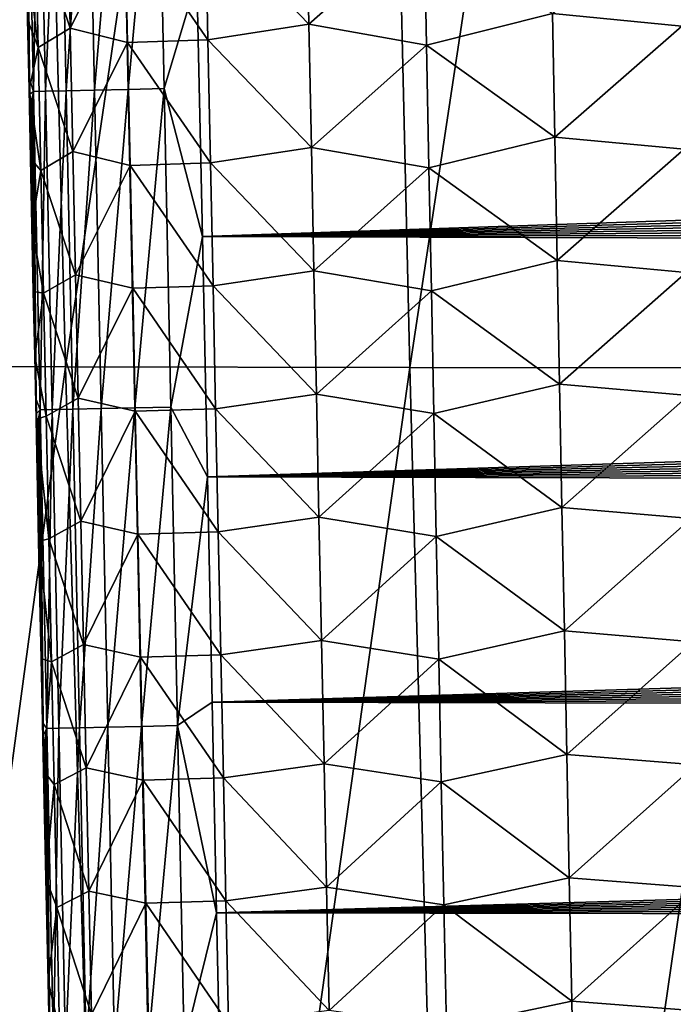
# Model space of a CAD drawing. Header units: metres. Extents: x -26 to 26, y -167 to 32.
# Tile 39 of 237: x -15.06 to -12.33, y -100.56 to -96.45. Entities that reach past the tile are written whole.
import ezdxf

# ---------------------------------------------------------------- set-up
doc = ezdxf.new("R2010")
doc.units = ezdxf.units.M
doc.layers.add('solid_12_411_043_XXX', color=7, linetype='CONTINUOUS')

msp = doc.modelspace()

# ---------------------------------------------------------------- linework, layer by layer
at = {"layer": 'solid_12_411_043_XXX'}
for points in [[(-15.088462, -89.433914, 119.312294), (-14.871256, -97.897682, 119.391182), (-16.287537, -97.894936, 119.934662)], [(-15.088462, -89.433914, 119.312294), (-13.627878, -89.435364, 118.823013), (-14.871256, -97.897682, 119.391182)], [(-13.627878, -89.435364, 118.823013), (-13.431626, -97.899902, 118.913765), (-14.871256, -97.897682, 119.391182)], [(-13.627878, -89.435364, 118.823013), (-12.154387, -89.436668, 118.375557), (-13.431626, -97.899902, 118.913765)], [(-12.154387, -89.436668, 118.375557), (-11.97872, -97.901871, 118.480949), (-13.431626, -97.899902, 118.913765)], [(-19.282173, -90.244827, 137.548279), (-18.85165, -106.007713, 137.548279), (19.282028, -90.24482, 137.548279)], [(-18.85165, -106.007713, 137.548279), (-18.842392, -106.336342, 137.548279), (19.282028, -90.24482, 137.548279)], [(-18.842392, -106.336342, 137.548279), (18.842426, -106.339973, 137.548279), (19.282028, -90.24482, 137.548279)], [(-14.981661, -95.414635, 177.45192), (-15.031962, -95.415688, 177.301804), (-15.004399, -96.746338, 177.301758)], [(-15.031962, -95.415688, 177.301804), (-15.026652, -96.433304, 177.15416), (-15.02529, -96.498802, 177.154144)], [(-15.031962, -95.415688, 177.301804), (-15.02529, -96.498802, 177.154144), (-15.023934, -96.563995, 177.154144)], [(-15.031962, -95.415688, 177.301804), (-15.023934, -96.563995, 177.154144), (-15.022584, -96.628883, 177.154144)], [(-15.031962, -95.415688, 177.301804), (-15.022584, -96.628883, 177.154144), (-15.02124, -96.693428, 177.154144)], [(-15.004399, -96.746338, 177.301758), (-15.031962, -95.415688, 177.301804), (-15.02124, -96.693428, 177.154144)], [(-14.954121, -96.745277, 177.451904), (-14.981661, -95.414635, 177.45192), (-15.004399, -96.746338, 177.301758)], [(-14.895259, -95.412842, 177.592255), (-14.981661, -95.414635, 177.45192), (-14.954121, -96.745277, 177.451904)], [(-14.867728, -96.743462, 177.592285), (-14.895259, -95.412842, 177.592255), (-14.954121, -96.745277, 177.451904)], [(-14.776978, -95.410385, 177.710236), (-14.895259, -95.412842, 177.592255), (-14.867728, -96.743462, 177.592285)], [(-14.74944, -96.74099, 177.710312), (-14.776978, -95.410385, 177.710236), (-14.867728, -96.743462, 177.592285)], [(-14.636456, -95.407478, 177.796265), (-14.776978, -95.410385, 177.710236), (-14.74944, -96.74099, 177.710312)], [(-14.608903, -96.738052, 177.796371), (-14.636456, -95.407478, 177.796265), (-14.74944, -96.74099, 177.710312)], [(-14.486276, -95.404381, 177.846176), (-14.636456, -95.407478, 177.796265), (-14.608903, -96.738052, 177.796371)], [(-14.458701, -96.734924, 177.846283), (-14.486276, -95.404381, 177.846176), (-14.608903, -96.738052, 177.796371)], [(-14.321292, -96.27829, 177.861633), (-14.486276, -95.404381, 177.846176), (-14.458701, -96.734924, 177.846283)], [(-14.286161, -96.016762, 172.854218), (-13.864292, -95.949898, 172.430511), (-13.853894, -96.465126, 172.434677)], [(-13.853894, -96.465126, 172.434677), (-13.864292, -95.949898, 172.430511), (-13.372302, -96.040382, 172.095032)], [(-14.850546, -96.482315, 173.876053), (-14.99529, -96.050117, 174.413177), (-14.861448, -95.967262, 173.872803)], [(-14.850546, -96.482315, 173.876053), (-14.861448, -95.967262, 173.872803), (-14.62218, -96.027939, 173.344498)], [(-12.836454, -96.421669, 171.860443), (-12.30547, -95.959778, 171.720749), (-12.295989, -96.474106, 171.725372)], [(-14.850546, -96.482315, 173.876053), (-14.62218, -96.027939, 173.344498), (-14.611405, -96.541664, 173.348083)], [(-14.62218, -96.027939, 173.344498), (-14.286161, -96.016762, 172.854218), (-14.275554, -96.530663, 172.858109)], [(-14.611405, -96.541664, 173.348083), (-14.62218, -96.027939, 173.344498), (-14.275554, -96.530663, 172.858109)], [(-14.275554, -96.530663, 172.858109), (-14.286161, -96.016762, 172.854218), (-13.853894, -96.465126, 172.434677)], [(-14.99529, -96.050117, 174.413177), (-14.984388, -96.563316, 174.416092), (-15.035592, -96.145416, 174.940033)], [(-14.850546, -96.482315, 173.876053), (-14.984388, -96.563316, 174.416092), (-14.99529, -96.050117, 174.413177)], [(-13.853894, -96.465126, 172.434677), (-13.372302, -96.040382, 172.095032), (-13.362217, -96.553452, 172.099396)], [(-13.362217, -96.553452, 172.099396), (-13.372302, -96.040382, 172.095032), (-12.836454, -96.421669, 171.860443)], [(-14.984388, -96.563316, 174.416092), (-15.029232, -96.445534, 174.941559), (-15.035592, -96.145416, 174.940033)], [(-14.298906, -97.352097, 177.861725), (-14.321292, -96.27829, 177.861633), (-14.458701, -96.734924, 177.846283)], [(14.319093, -96.38549, 177.861633), (-14.321292, -96.27829, 177.861633), (-14.298906, -97.352097, 177.861725)], [(14.319093, -96.38549, 177.861633), (-14.298906, -97.352097, 177.861725), (14.31587, -96.540466, 177.861649)], [(-15.029232, -96.445534, 174.941559), (-15.02529, -96.498802, 177.154144), (-15.026652, -96.433304, 177.15416)], [(-15.029232, -96.445534, 174.941559), (-15.023003, -96.739059, 174.943085), (-15.02529, -96.498802, 177.154144)], [(-14.984388, -96.563316, 174.416092), (-15.023003, -96.739059, 174.943085), (-15.029232, -96.445534, 174.941559)], [(-13.362217, -96.553452, 172.099396), (-12.836454, -96.421669, 171.860443), (-12.826568, -96.937416, 171.865005)], [(-12.826568, -96.937416, 171.865005), (-12.836454, -96.421669, 171.860443), (-12.295989, -96.474106, 171.725372)], [(-14.839619, -96.997353, 173.879364), (-14.984388, -96.563316, 174.416092), (-14.850546, -96.482315, 173.876053)], [(-14.839619, -96.997353, 173.879364), (-14.850546, -96.482315, 173.876053), (-14.611405, -96.541664, 173.348083)], [(-14.275554, -96.530663, 172.858109), (-13.853894, -96.465126, 172.434677), (-13.843451, -96.980324, 172.438873)], [(-13.843451, -96.980324, 172.438873), (-13.853894, -96.465126, 172.434677), (-13.362217, -96.553452, 172.099396)], [(-12.826568, -96.937416, 171.865005), (-12.295989, -96.474106, 171.725372), (-12.286422, -96.988426, 171.729996)], [(-15.023003, -96.739059, 174.943085), (-15.023934, -96.563995, 177.154144), (-15.02529, -96.498802, 177.154144)], [(-14.611405, -96.541664, 173.348083), (-14.275554, -96.530663, 172.858109), (-14.26491, -97.04454, 172.86203)], [(-14.26491, -97.04454, 172.86203), (-14.275554, -96.530663, 172.858109), (-13.843451, -96.980324, 172.438873)], [(-15.023003, -96.739059, 174.943085), (-15.022584, -96.628883, 177.154144), (-15.023934, -96.563995, 177.154144)], [(-14.984388, -96.563316, 174.416092), (-14.973463, -97.0765, 174.419098), (-15.023003, -96.739059, 174.943085)], [(-14.839619, -96.997353, 173.879364), (-14.973463, -97.0765, 174.419098), (-14.984388, -96.563316, 174.416092)], [(-14.839619, -96.997353, 173.879364), (-14.611405, -96.541664, 173.348083), (-14.600602, -97.055367, 173.3517)], [(-14.600602, -97.055367, 173.3517), (-14.611405, -96.541664, 173.348083), (-14.26491, -97.04454, 172.86203)], [(14.31587, -96.540466, 177.861649), (-14.298906, -97.352097, 177.861725), (14.312675, -96.693939, 177.861664)], [(-13.843451, -96.980324, 172.438873), (-13.362217, -96.553452, 172.099396), (-13.352074, -97.06649, 172.103775)], [(-13.352074, -97.06649, 172.103775), (-13.362217, -96.553452, 172.099396), (-12.826568, -96.937416, 171.865005)], [(-15.023003, -96.739059, 174.943085), (-15.02124, -96.693428, 177.154144), (-15.022584, -96.628883, 177.154144)], [(-15.023003, -96.739059, 174.943085), (-15.019903, -96.757629, 177.154144), (-15.02124, -96.693428, 177.154144)], [(-15.004399, -96.746338, 177.301758), (-15.02124, -96.693428, 177.154144), (-15.019903, -96.757629, 177.154144)], [(14.312675, -96.693939, 177.861664), (-14.298906, -97.352097, 177.861725), (14.309508, -96.845932, 177.861679)], [(-14.608903, -96.738052, 177.796371), (-14.74944, -96.74099, 177.710312), (-14.721643, -98.071587, 177.710388)], [(-14.581092, -98.068619, 177.796463), (-14.608903, -96.738052, 177.796371), (-14.721643, -98.071587, 177.710388)], [(-14.458701, -96.734924, 177.846283), (-14.608903, -96.738052, 177.796371), (-14.581092, -98.068619, 177.796463)], [(-14.430872, -98.065453, 177.84639), (-14.458701, -96.734924, 177.846283), (-14.581092, -98.068619, 177.796463)], [(-14.298906, -97.352097, 177.861725), (-14.458701, -96.734924, 177.846283), (-14.430872, -98.065453, 177.84639)], [(-15.023003, -96.739059, 174.943085), (-15.016895, -97.026428, 174.944611), (-15.019903, -96.757629, 177.154144)], [(-14.973463, -97.0765, 174.419098), (-15.016895, -97.026428, 174.944611), (-15.023003, -96.739059, 174.943085)], [(-15.004399, -96.746338, 177.301758), (-15.019903, -96.757629, 177.154144), (-15.018572, -96.82148, 177.154129)], [(-15.016895, -97.026428, 174.944611), (-15.018572, -96.82148, 177.154129), (-15.019903, -96.757629, 177.154144)], [(-15.004399, -96.746338, 177.301758), (-15.018572, -96.82148, 177.154129), (-15.017248, -96.884995, 177.154129)], [(-15.004399, -96.746338, 177.301758), (-15.017248, -96.884995, 177.154129), (-15.01593, -96.948181, 177.154129)], [(-15.004399, -96.746338, 177.301758), (-15.01593, -96.948181, 177.154129), (-15.014618, -97.01104, 177.154129)], [(-15.004399, -96.746338, 177.301758), (-15.014618, -97.01104, 177.154129), (-15.013313, -97.073578, 177.154129)], [(-15.004399, -96.746338, 177.301758), (-15.013313, -97.073578, 177.154129), (-15.012013, -97.135811, 177.154129)], [(-15.004399, -96.746338, 177.301758), (-15.012013, -97.135811, 177.154129), (-15.010719, -97.197731, 177.154114)], [(-15.004399, -96.746338, 177.301758), (-15.010719, -97.197731, 177.154114), (-15.009432, -97.259354, 177.154114)], [(-15.004399, -96.746338, 177.301758), (-15.009432, -97.259354, 177.154114), (-15.008149, -97.320679, 177.154114)], [(-15.004399, -96.746338, 177.301758), (-15.008149, -97.320679, 177.154114), (-15.006872, -97.381721, 177.154114)], [(-15.004399, -96.746338, 177.301758), (-15.006872, -97.381721, 177.154114), (-15.005601, -97.442482, 177.154114)], [(-15.004399, -96.746338, 177.301758), (-15.005601, -97.442482, 177.154114), (-15.004334, -97.502968, 177.154114)], [(-14.954121, -96.745277, 177.451904), (-15.004399, -96.746338, 177.301758), (-14.976578, -98.076981, 177.301727)], [(-15.004399, -96.746338, 177.301758), (-15.004334, -97.502968, 177.154114), (-15.003073, -97.563187, 177.154114)], [(-15.004399, -96.746338, 177.301758), (-15.003073, -97.563187, 177.154114), (-15.001818, -97.623108, 177.154099)], [(-15.004399, -96.746338, 177.301758), (-15.001818, -97.623108, 177.154099), (-15.000567, -97.682732, 177.154099)], [(-15.004399, -96.746338, 177.301758), (-15.000567, -97.682732, 177.154099), (-14.999324, -97.742058, 177.154099)], [(-15.004399, -96.746338, 177.301758), (-14.999324, -97.742058, 177.154099), (-14.998085, -97.801079, 177.154099)], [(-15.004399, -96.746338, 177.301758), (-14.998085, -97.801079, 177.154099), (-14.996853, -97.85981, 177.154099)], [(-15.004399, -96.746338, 177.301758), (-14.996853, -97.85981, 177.154099), (-14.995626, -97.918236, 177.154099)], [(-15.004399, -96.746338, 177.301758), (-14.995626, -97.918236, 177.154099), (-14.994405, -97.976379, 177.154099)], [(-15.004399, -96.746338, 177.301758), (-14.994405, -97.976379, 177.154099), (-14.99319, -98.034225, 177.154099)], [(-14.976578, -98.076981, 177.301727), (-15.004399, -96.746338, 177.301758), (-14.99319, -98.034225, 177.154099)], [(-14.926321, -98.075912, 177.45192), (-14.954121, -96.745277, 177.451904), (-14.976578, -98.076981, 177.301727)], [(-14.867728, -96.743462, 177.592285), (-14.954121, -96.745277, 177.451904), (-14.926321, -98.075912, 177.45192)], [(-14.839936, -98.074081, 177.592331), (-14.867728, -96.743462, 177.592285), (-14.926321, -98.075912, 177.45192)], [(-14.74944, -96.74099, 177.710312), (-14.867728, -96.743462, 177.592285), (-14.839936, -98.074081, 177.592331)], [(-14.721643, -98.071587, 177.710388), (-14.74944, -96.74099, 177.710312), (-14.839936, -98.074081, 177.592331)], [(-15.016895, -97.026428, 174.944611), (-15.017248, -96.884995, 177.154129), (-15.018572, -96.82148, 177.154129)], [(14.309508, -96.845932, 177.861679), (-14.298906, -97.352097, 177.861725), (14.306367, -96.996483, 177.861694)], [(-15.016895, -97.026428, 174.944611), (-15.01593, -96.948181, 177.154129), (-15.017248, -96.884995, 177.154129)], [(-13.352074, -97.06649, 172.103775), (-12.826568, -96.937416, 171.865005), (-12.816608, -97.453133, 171.869553)], [(-12.816608, -97.453133, 171.869553), (-12.826568, -96.937416, 171.865005), (-12.286422, -96.988426, 171.729996)], [(-15.016895, -97.026428, 174.944611), (-15.014618, -97.01104, 177.154129), (-15.01593, -96.948181, 177.154129)], [(-14.26491, -97.04454, 172.86203), (-13.843451, -96.980324, 172.438873), (-13.83296, -97.495483, 172.443069)], [(-13.83296, -97.495483, 172.443069), (-13.843451, -96.980324, 172.438873), (-13.352074, -97.06649, 172.103775)], [(-15.016895, -97.026428, 174.944611), (-15.013313, -97.073578, 177.154129), (-15.014618, -97.01104, 177.154129)], [(-14.828668, -97.51236, 173.882736), (-14.973463, -97.0765, 174.419098), (-14.839619, -96.997353, 173.879364)], [(-14.828668, -97.51236, 173.882736), (-14.839619, -96.997353, 173.879364), (-14.600602, -97.055367, 173.3517)], [(14.306367, -96.996483, 177.861694), (-14.298906, -97.352097, 177.861725), (14.303251, -97.14563, 177.86171)], [(-12.816608, -97.453133, 171.869553), (-12.286422, -96.988426, 171.729996), (-12.27677, -97.502731, 171.734604)], [(-15.016895, -97.026428, 174.944611), (-15.010907, -97.307869, 174.946121), (-15.013313, -97.073578, 177.154129)], [(-14.973463, -97.0765, 174.419098), (-15.010907, -97.307869, 174.946121), (-15.016895, -97.026428, 174.944611)], [(-14.828668, -97.51236, 173.882736), (-14.600602, -97.055367, 173.3517), (-14.58977, -97.569031, 173.355377)], [(-14.600602, -97.055367, 173.3517), (-14.26491, -97.04454, 172.86203), (-14.25423, -97.558372, 172.865982)], [(-14.58977, -97.569031, 173.355377), (-14.600602, -97.055367, 173.3517), (-14.25423, -97.558372, 172.865982)], [(-14.25423, -97.558372, 172.865982), (-14.26491, -97.04454, 172.86203), (-13.83296, -97.495483, 172.443069)], [(-13.83296, -97.495483, 172.443069), (-13.352074, -97.06649, 172.103775), (-13.341872, -97.579498, 172.10817)], [(-13.341872, -97.579498, 172.10817), (-13.352074, -97.06649, 172.103775), (-12.816608, -97.453133, 171.869553)], [(-15.010907, -97.307869, 174.946121), (-15.012013, -97.135811, 177.154129), (-15.013313, -97.073578, 177.154129)], [(-14.973463, -97.0765, 174.419098), (-14.962515, -97.589668, 174.422165), (-15.010907, -97.307869, 174.946121)], [(-14.828668, -97.51236, 173.882736), (-14.962515, -97.589668, 174.422165), (-14.973463, -97.0765, 174.419098)], [(-15.010907, -97.307869, 174.946121), (-15.010719, -97.197731, 177.154114), (-15.012013, -97.135811, 177.154129)], [(14.303251, -97.14563, 177.86171), (-14.298906, -97.352097, 177.861725), (14.300162, -97.293411, 177.86171)], [(-15.010907, -97.307869, 174.946121), (-15.009432, -97.259354, 177.154114), (-15.010719, -97.197731, 177.154114)], [(-15.010907, -97.307869, 174.946121), (-15.008149, -97.320679, 177.154114), (-15.009432, -97.259354, 177.154114)], [(-15.010907, -97.307869, 174.946121), (-15.005045, -97.583023, 174.947632), (-15.008149, -97.320679, 177.154114)], [(-14.962515, -97.589668, 174.422165), (-15.005045, -97.583023, 174.947632), (-15.010907, -97.307869, 174.946121)], [(14.300162, -97.293411, 177.86171), (-14.298906, -97.352097, 177.861725), (14.297097, -97.439865, 177.861725)], [(-15.005045, -97.583023, 174.947632), (-15.006872, -97.381721, 177.154114), (-15.008149, -97.320679, 177.154114)], [(-14.277808, -98.356987, 177.861801), (-14.298906, -97.352097, 177.861725), (-14.430872, -98.065453, 177.84639)], [(14.297097, -97.439865, 177.861725), (-14.298906, -97.352097, 177.861725), (-14.277808, -98.356987, 177.861801)], [(-15.005045, -97.583023, 174.947632), (-15.005601, -97.442482, 177.154114), (-15.006872, -97.381721, 177.154114)], [(-15.005045, -97.583023, 174.947632), (-15.004334, -97.502968, 177.154114), (-15.005601, -97.442482, 177.154114)], [(14.297097, -97.439865, 177.861725), (-14.277808, -98.356987, 177.861801), (14.294057, -97.58503, 177.86174)], [(-13.341872, -97.579498, 172.10817), (-12.816608, -97.453133, 171.869553), (-12.806577, -97.968826, 171.874115)], [(-12.806577, -97.968826, 171.874115), (-12.816608, -97.453133, 171.869553), (-12.27677, -97.502731, 171.734604)], [(-15.005045, -97.583023, 174.947632), (-15.003073, -97.563187, 177.154114), (-15.004334, -97.502968, 177.154114)], [(-14.817692, -98.027328, 173.886169), (-14.962515, -97.589668, 174.422165), (-14.828668, -97.51236, 173.882736)], [(-14.817692, -98.027328, 173.886169), (-14.828668, -97.51236, 173.882736), (-14.58977, -97.569031, 173.355377)], [(-14.25423, -97.558372, 172.865982), (-13.83296, -97.495483, 172.443069), (-13.822423, -98.010605, 172.447311)], [(-13.822423, -98.010605, 172.447311), (-13.83296, -97.495483, 172.443069), (-13.341872, -97.579498, 172.10817)], [(-12.806577, -97.968826, 171.874115), (-12.27677, -97.502731, 171.734604), (-12.26703, -98.017021, 171.739227)], [(-14.58977, -97.569031, 173.355377), (-14.25423, -97.558372, 172.865982), (-14.243515, -98.072159, 172.86998)], [(-14.243515, -98.072159, 172.86998), (-14.25423, -97.558372, 172.865982), (-13.822423, -98.010605, 172.447311)], [(-15.005045, -97.583023, 174.947632), (-15.001818, -97.623108, 177.154099), (-15.003073, -97.563187, 177.154114)], [(-15.005045, -97.583023, 174.947632), (-14.999303, -97.852226, 174.949127), (-15.001818, -97.623108, 177.154099)], [(-14.962515, -97.589668, 174.422165), (-14.999303, -97.852226, 174.949127), (-15.005045, -97.583023, 174.947632)], [(-14.962515, -97.589668, 174.422165), (-14.951545, -98.102806, 174.425323), (-14.999303, -97.852226, 174.949127)], [(-14.817692, -98.027328, 173.886169), (-14.951545, -98.102806, 174.425323), (-14.962515, -97.589668, 174.422165)], [(-14.817692, -98.027328, 173.886169), (-14.58977, -97.569031, 173.355377), (-14.57891, -98.082657, 173.359085)], [(-14.57891, -98.082657, 173.359085), (-14.58977, -97.569031, 173.355377), (-14.243515, -98.072159, 172.86998)], [(14.294057, -97.58503, 177.86174), (-14.277808, -98.356987, 177.861801), (14.29104, -97.728943, 177.861755)], [(-13.822423, -98.010605, 172.447311), (-13.341872, -97.579498, 172.10817), (-13.331612, -98.092468, 172.112579)], [(-13.331612, -98.092468, 172.112579), (-13.341872, -97.579498, 172.10817), (-12.806577, -97.968826, 171.874115)], [(-14.999303, -97.852226, 174.949127), (-15.000567, -97.682732, 177.154099), (-15.001818, -97.623108, 177.154099)], [(-14.999303, -97.852226, 174.949127), (-14.999324, -97.742058, 177.154099), (-15.000567, -97.682732, 177.154099)], [(-14.999303, -97.852226, 174.949127), (-14.998085, -97.801079, 177.154099), (-14.999324, -97.742058, 177.154099)], [(14.29104, -97.728943, 177.861755), (-14.277808, -98.356987, 177.861801), (14.28805, -97.87149, 177.861771)], [(-14.999303, -97.852226, 174.949127), (-14.996853, -97.85981, 177.154099), (-14.998085, -97.801079, 177.154099)], [(-14.999303, -97.852226, 174.949127), (-14.995626, -97.918236, 177.154099), (-14.996853, -97.85981, 177.154099)], [(-14.999303, -97.852226, 174.949127), (-14.993672, -98.115883, 174.950623), (-14.995626, -97.918236, 177.154099)], [(-14.951545, -98.102806, 174.425323), (-14.993672, -98.115883, 174.950623), (-14.999303, -97.852226, 174.949127)], [(14.28805, -97.87149, 177.861771), (-14.277808, -98.356987, 177.861801), (14.285084, -98.012657, 177.861771)], [(-16.287537, -97.894936, 119.934662), (-14.871256, -97.897682, 119.391182), (-16.01123, -106.359322, 120.079117)], [(-14.871256, -97.897682, 119.391182), (-14.61964, -106.363014, 119.54644), (-16.01123, -106.359322, 120.079117)], [(-14.993672, -98.115883, 174.950623), (-14.994405, -97.976379, 177.154099), (-14.995626, -97.918236, 177.154099)], [(-14.871256, -97.897682, 119.391182), (-13.431626, -97.899902, 118.913765), (-14.61964, -106.363014, 119.54644)], [(-13.431626, -97.899902, 118.913765), (-13.204486, -106.365982, 119.080872), (-14.61964, -106.363014, 119.54644)], [(-13.431626, -97.899902, 118.913765), (-11.97872, -97.901871, 118.480949), (-13.204486, -106.365982, 119.080872)], [(-11.97872, -97.901871, 118.480949), (-11.775687, -106.368629, 118.662666), (-13.204486, -106.365982, 119.080872)], [(-13.331612, -98.092468, 172.112579), (-12.806577, -97.968826, 171.874115), (-12.79647, -98.484489, 171.878677)], [(-12.79647, -98.484489, 171.878677), (-12.806577, -97.968826, 171.874115), (-12.26703, -98.017021, 171.739227)], [(-14.993672, -98.115883, 174.950623), (-14.99319, -98.034225, 177.154099), (-14.994405, -97.976379, 177.154099)], [(14.285084, -98.012657, 177.861771), (-14.277808, -98.356987, 177.861801), (14.282145, -98.152466, 177.861786)], [(-14.243515, -98.072159, 172.86998), (-13.822423, -98.010605, 172.447311), (-13.81184, -98.525681, 172.451569)], [(-13.81184, -98.525681, 172.451569), (-13.822423, -98.010605, 172.447311), (-13.331612, -98.092468, 172.112579)], [(-14.993672, -98.115883, 174.950623), (-14.99198, -98.091782, 177.154099), (-14.99319, -98.034225, 177.154099)], [(-14.976578, -98.076981, 177.301727), (-14.99319, -98.034225, 177.154099), (-14.99198, -98.091782, 177.154099)], [(-14.806693, -98.542274, 173.889679), (-14.951545, -98.102806, 174.425323), (-14.817692, -98.027328, 173.886169)], [(-14.806693, -98.542274, 173.889679), (-14.817692, -98.027328, 173.886169), (-14.57891, -98.082657, 173.359085)], [(-12.79647, -98.484489, 171.878677), (-12.26703, -98.017021, 171.739227), (-12.2572, -98.531288, 171.743866)], [(-14.993672, -98.115883, 174.950623), (-14.990775, -98.149055, 177.154099), (-14.99198, -98.091782, 177.154099)], [(-14.976578, -98.076981, 177.301727), (-14.99198, -98.091782, 177.154099), (-14.990775, -98.149055, 177.154099)], [(-14.976578, -98.076981, 177.301727), (-14.990775, -98.149055, 177.154099), (-14.989576, -98.206039, 177.154099)], [(-14.976578, -98.076981, 177.301727), (-14.989576, -98.206039, 177.154099), (-14.988383, -98.262733, 177.154083)], [(-14.976578, -98.076981, 177.301727), (-14.988383, -98.262733, 177.154083), (-14.987196, -98.319145, 177.154083)], [(-14.976578, -98.076981, 177.301727), (-14.987196, -98.319145, 177.154083), (-14.986013, -98.375282, 177.154083)], [(-14.976578, -98.076981, 177.301727), (-14.986013, -98.375282, 177.154083), (-14.984837, -98.431137, 177.154083)], [(-14.976578, -98.076981, 177.301727), (-14.984837, -98.431137, 177.154083), (-14.983665, -98.486702, 177.154083)], [(-14.976578, -98.076981, 177.301727), (-14.983665, -98.486702, 177.154083), (-14.9825, -98.541992, 177.154083)], [(-14.976578, -98.076981, 177.301727), (-14.9825, -98.541992, 177.154083), (-14.98134, -98.596992, 177.154083)], [(-14.976578, -98.076981, 177.301727), (-14.98134, -98.596992, 177.154083), (-14.980186, -98.651703, 177.154083)], [(-14.976578, -98.076981, 177.301727), (-14.980186, -98.651703, 177.154083), (-14.979037, -98.706131, 177.154083)], [(-14.976578, -98.076981, 177.301727), (-14.979037, -98.706131, 177.154083), (-14.977894, -98.760277, 177.154083)], [(-14.976578, -98.076981, 177.301727), (-14.977894, -98.760277, 177.154083), (-14.976756, -98.814125, 177.154083)], [(-14.976578, -98.076981, 177.301727), (-14.976756, -98.814125, 177.154083), (-14.975624, -98.867691, 177.154083)], [(-14.926321, -98.075912, 177.45192), (-14.976578, -98.076981, 177.301727), (-14.948504, -99.407608, 177.301727)], [(-14.976578, -98.076981, 177.301727), (-14.975624, -98.867691, 177.154083), (-14.974499, -98.920967, 177.154083)], [(-14.976578, -98.076981, 177.301727), (-14.974499, -98.920967, 177.154083), (-14.973378, -98.973953, 177.154083)], [(-14.976578, -98.076981, 177.301727), (-14.973378, -98.973953, 177.154083), (-14.972263, -99.026649, 177.154083)], [(-14.976578, -98.076981, 177.301727), (-14.972263, -99.026649, 177.154083), (-14.971154, -99.079056, 177.154083)], [(-14.976578, -98.076981, 177.301727), (-14.971154, -99.079056, 177.154083), (-14.970052, -99.131165, 177.154083)], [(-14.976578, -98.076981, 177.301727), (-14.970052, -99.131165, 177.154083), (-14.968954, -99.182991, 177.154083)], [(-14.976578, -98.076981, 177.301727), (-14.968954, -99.182991, 177.154083), (-14.967863, -99.234512, 177.154083)], [(-14.976578, -98.076981, 177.301727), (-14.967863, -99.234512, 177.154083), (-14.966777, -99.285751, 177.154083)], [(-14.976578, -98.076981, 177.301727), (-14.966777, -99.285751, 177.154083), (-14.965697, -99.336693, 177.154083)], [(-14.976578, -98.076981, 177.301727), (-14.965697, -99.336693, 177.154083), (-14.964623, -99.387352, 177.154068)], [(-14.948504, -99.407608, 177.301727), (-14.976578, -98.076981, 177.301727), (-14.964623, -99.387352, 177.154068)], [(-14.898264, -99.406532, 177.451935), (-14.926321, -98.075912, 177.45192), (-14.948504, -99.407608, 177.301727)], [(-14.839936, -98.074081, 177.592331), (-14.926321, -98.075912, 177.45192), (-14.898264, -99.406532, 177.451935)], [(-14.811887, -99.404686, 177.592377), (-14.839936, -98.074081, 177.592331), (-14.898264, -99.406532, 177.451935)], [(-14.721643, -98.071587, 177.710388), (-14.839936, -98.074081, 177.592331), (-14.811887, -99.404686, 177.592377)], [(-14.69359, -99.402168, 177.710464), (-14.721643, -98.071587, 177.710388), (-14.811887, -99.404686, 177.592377)], [(-14.806693, -98.542274, 173.889679), (-14.57891, -98.082657, 173.359085), (-14.568022, -98.596245, 173.362854)], [(-14.581092, -98.068619, 177.796463), (-14.721643, -98.071587, 177.710388), (-14.69359, -99.402168, 177.710464)], [(-14.553027, -99.399178, 177.796555), (-14.581092, -98.068619, 177.796463), (-14.69359, -99.402168, 177.710464)], [(-14.430872, -98.065453, 177.84639), (-14.581092, -98.068619, 177.796463), (-14.553027, -99.399178, 177.796555)], [(-14.57891, -98.082657, 173.359085), (-14.243515, -98.072159, 172.86998), (-14.232763, -98.585907, 172.873993)], [(-14.568022, -98.596245, 173.362854), (-14.57891, -98.082657, 173.359085), (-14.232763, -98.585907, 172.873993)], [(-14.402791, -99.395981, 177.846497), (-14.430872, -98.065453, 177.84639), (-14.553027, -99.399178, 177.796555)], [(-14.277808, -98.356987, 177.861801), (-14.430872, -98.065453, 177.84639), (-14.402791, -99.395981, 177.846497)], [(-14.232763, -98.585907, 172.873993), (-14.243515, -98.072159, 172.86998), (-13.81184, -98.525681, 172.451569)], [(-13.81184, -98.525681, 172.451569), (-13.331612, -98.092468, 172.112579), (-13.321292, -98.605408, 172.117004)], [(-13.321292, -98.605408, 172.117004), (-13.331612, -98.092468, 172.112579), (-12.79647, -98.484489, 171.878677)], [(-14.951545, -98.102806, 174.425323), (-14.940552, -98.615936, 174.428543), (-14.993672, -98.115883, 174.950623)], [(-14.993672, -98.115883, 174.950623), (-14.982751, -98.626373, 174.953583), (-14.990775, -98.149055, 177.154099)], [(-14.940552, -98.615936, 174.428543), (-14.982751, -98.626373, 174.953583), (-14.993672, -98.115883, 174.950623)], [(-14.806693, -98.542274, 173.889679), (-14.940552, -98.615936, 174.428543), (-14.951545, -98.102806, 174.425323)], [(-14.982751, -98.626373, 174.953583), (-14.989576, -98.206039, 177.154099), (-14.990775, -98.149055, 177.154099)], [(14.282145, -98.152466, 177.861786), (-14.277808, -98.356987, 177.861801), (14.279229, -98.290962, 177.861801)], [(-14.982751, -98.626373, 174.953583), (-14.988383, -98.262733, 177.154083), (-14.989576, -98.206039, 177.154099)], [(-14.982751, -98.626373, 174.953583), (-14.987196, -98.319145, 177.154083), (-14.988383, -98.262733, 177.154083)], [(14.279229, -98.290962, 177.861801), (-14.277808, -98.356987, 177.861801), (14.276339, -98.428177, 177.861816)], [(-14.982751, -98.626373, 174.953583), (-14.986013, -98.375282, 177.154083), (-14.987196, -98.319145, 177.154083)], [(-14.982751, -98.626373, 174.953583), (-14.984837, -98.431137, 177.154083), (-14.986013, -98.375282, 177.154083)], [(-14.257934, -99.297585, 177.861893), (-14.277808, -98.356987, 177.861801), (-14.402791, -99.395981, 177.846497)], [(14.276339, -98.428177, 177.861816), (-14.277808, -98.356987, 177.861801), (-14.257934, -99.297585, 177.861893)], [(-14.982751, -98.626373, 174.953583), (-14.983665, -98.486702, 177.154083), (-14.984837, -98.431137, 177.154083)], [(14.276339, -98.428177, 177.861816), (-14.257934, -99.297585, 177.861893), (14.273471, -98.564148, 177.861832)], [(-14.982751, -98.626373, 174.953583), (-14.9825, -98.541992, 177.154083), (-14.983665, -98.486702, 177.154083)], [(-13.321292, -98.605408, 172.117004), (-12.79647, -98.484489, 171.878677), (-12.786287, -99.000137, 171.883255)], [(-12.786287, -99.000137, 171.883255), (-12.79647, -98.484489, 171.878677), (-12.2572, -98.531288, 171.743866)], [(-14.982751, -98.626373, 174.953583), (-14.98134, -98.596992, 177.154083), (-14.9825, -98.541992, 177.154083)], [(-14.79567, -99.057198, 173.893234), (-14.940552, -98.615936, 174.428543), (-14.806693, -98.542274, 173.889679)], [(-14.79567, -99.057198, 173.893234), (-14.806693, -98.542274, 173.889679), (-14.568022, -98.596245, 173.362854)], [(-14.232763, -98.585907, 172.873993), (-13.81184, -98.525681, 172.451569), (-13.801208, -99.040733, 172.455841)], [(-13.801208, -99.040733, 172.455841), (-13.81184, -98.525681, 172.451569), (-13.321292, -98.605408, 172.117004)], [(-12.786287, -99.000137, 171.883255), (-12.2572, -98.531288, 171.743866), (-12.24728, -99.045555, 171.748489)], [(-14.568022, -98.596245, 173.362854), (-14.232763, -98.585907, 172.873993), (-14.221975, -99.09964, 172.878052)], [(14.273471, -98.564148, 177.861832), (-14.257934, -99.297585, 177.861893), (14.270627, -98.698906, 177.861832)], [(-14.221975, -99.09964, 172.878052), (-14.232763, -98.585907, 172.873993), (-13.801208, -99.040733, 172.455841)], [(-14.982751, -98.626373, 174.953583), (-14.980186, -98.651703, 177.154083), (-14.98134, -98.596992, 177.154083)], [(-14.940552, -98.615936, 174.428543), (-14.929536, -99.129044, 174.431854), (-14.982751, -98.626373, 174.953583)], [(-14.982751, -98.626373, 174.953583), (-14.972267, -99.115379, 174.956512), (-14.980186, -98.651703, 177.154083)], [(-14.929536, -99.129044, 174.431854), (-14.972267, -99.115379, 174.956512), (-14.982751, -98.626373, 174.953583)], [(-14.79567, -99.057198, 173.893234), (-14.929536, -99.129044, 174.431854), (-14.940552, -98.615936, 174.428543)], [(-14.79567, -99.057198, 173.893234), (-14.568022, -98.596245, 173.362854), (-14.557104, -99.10981, 173.366684)], [(-14.557104, -99.10981, 173.366684), (-14.568022, -98.596245, 173.362854), (-14.221975, -99.09964, 172.878052)], [(-13.801208, -99.040733, 172.455841), (-13.321292, -98.605408, 172.117004), (-13.310911, -99.118324, 172.121429)], [(-13.310911, -99.118324, 172.121429), (-13.321292, -98.605408, 172.117004), (-12.786287, -99.000137, 171.883255)], [(-14.972267, -99.115379, 174.956512), (-14.979037, -98.706131, 177.154083), (-14.980186, -98.651703, 177.154083)], [(-14.972267, -99.115379, 174.956512), (-14.977894, -98.760277, 177.154083), (-14.979037, -98.706131, 177.154083)], [(14.270627, -98.698906, 177.861832), (-14.257934, -99.297585, 177.861893), (14.267806, -98.832489, 177.861847)], [(-14.972267, -99.115379, 174.956512), (-14.976756, -98.814125, 177.154083), (-14.977894, -98.760277, 177.154083)], [(-14.972267, -99.115379, 174.956512), (-14.975624, -98.867691, 177.154083), (-14.976756, -98.814125, 177.154083)], [(14.267806, -98.832489, 177.861847), (-14.257934, -99.297585, 177.861893), (14.265008, -98.964874, 177.861862)], [(-14.972267, -99.115379, 174.956512), (-14.974499, -98.920967, 177.154083), (-14.975624, -98.867691, 177.154083)], [(-14.972267, -99.115379, 174.956512), (-14.973378, -98.973953, 177.154083), (-14.974499, -98.920967, 177.154083)], [(-14.972267, -99.115379, 174.956512), (-14.972263, -99.026649, 177.154083), (-14.973378, -98.973953, 177.154083)], [(14.265008, -98.964874, 177.861862), (-14.257934, -99.297585, 177.861893), (14.262235, -99.095978, 177.861877)], [(-13.310911, -99.118324, 172.121429), (-12.786287, -99.000137, 171.883255), (-12.776027, -99.515785, 171.887833)], [(-12.776027, -99.515785, 171.887833), (-12.786287, -99.000137, 171.883255), (-12.24728, -99.045555, 171.748489)], [(-14.972267, -99.115379, 174.956512), (-14.971154, -99.079056, 177.154083), (-14.972263, -99.026649, 177.154083)], [(-14.221975, -99.09964, 172.878052), (-13.801208, -99.040733, 172.455841), (-13.790528, -99.555786, 172.460144)], [(-13.790528, -99.555786, 172.460144), (-13.801208, -99.040733, 172.455841), (-13.310911, -99.118324, 172.121429)], [(-14.972267, -99.115379, 174.956512), (-14.970052, -99.131165, 177.154083), (-14.971154, -99.079056, 177.154083)], [(-14.784621, -99.572113, 173.896881), (-14.929536, -99.129044, 174.431854), (-14.79567, -99.057198, 173.893234)], [(-14.784621, -99.572113, 173.896881), (-14.79567, -99.057198, 173.893234), (-14.557104, -99.10981, 173.366684)], [(-12.776027, -99.515785, 171.887833), (-12.24728, -99.045555, 171.748489), (-12.237268, -99.559814, 171.753113)], [(-14.972267, -99.115379, 174.956512), (-14.962203, -99.583817, 174.959412), (-14.970052, -99.131165, 177.154083)], [(-14.929536, -99.129044, 174.431854), (-14.962203, -99.583817, 174.959412), (-14.972267, -99.115379, 174.956512)], [(-14.784621, -99.572113, 173.896881), (-14.557104, -99.10981, 173.366684), (-14.546159, -99.623375, 173.370544)], [(-14.557104, -99.10981, 173.366684), (-14.221975, -99.09964, 172.878052), (-14.21115, -99.613365, 172.882156)], [(-14.546159, -99.623375, 173.370544), (-14.557104, -99.10981, 173.366684), (-14.21115, -99.613365, 172.882156)], [(14.262235, -99.095978, 177.861877), (-14.257934, -99.297585, 177.861893), (14.259485, -99.225815, 177.861877)], [(-14.21115, -99.613365, 172.882156), (-14.221975, -99.09964, 172.878052), (-13.790528, -99.555786, 172.460144)], [(-13.790528, -99.555786, 172.460144), (-13.310911, -99.118324, 172.121429), (-13.300468, -99.631241, 172.12587)], [(-13.300468, -99.631241, 172.12587), (-13.310911, -99.118324, 172.121429), (-12.776027, -99.515785, 171.887833)], [(-14.962203, -99.583817, 174.959412), (-14.968954, -99.182991, 177.154083), (-14.970052, -99.131165, 177.154083)], [(-14.929536, -99.129044, 174.431854), (-14.918497, -99.642151, 174.435257), (-14.962203, -99.583817, 174.959412)], [(-14.784621, -99.572113, 173.896881), (-14.918497, -99.642151, 174.435257), (-14.929536, -99.129044, 174.431854)], [(-14.962203, -99.583817, 174.959412), (-14.967863, -99.234512, 177.154083), (-14.968954, -99.182991, 177.154083)], [(-14.962203, -99.583817, 174.959412), (-14.966777, -99.285751, 177.154083), (-14.967863, -99.234512, 177.154083)], [(14.259485, -99.225815, 177.861877), (-14.257934, -99.297585, 177.861893), (14.25676, -99.354408, 177.861893)], [(-14.962203, -99.583817, 174.959412), (-14.965697, -99.336693, 177.154083), (-14.966777, -99.285751, 177.154083)], [(-14.239223, -100.17791, 177.861969), (-14.257934, -99.297585, 177.861893), (-14.402791, -99.395981, 177.846497)], [(14.25676, -99.354408, 177.861893), (-14.257934, -99.297585, 177.861893), (-14.239223, -100.17791, 177.861969)], [(-14.962203, -99.583817, 174.959412), (-14.964623, -99.387352, 177.154068), (-14.965697, -99.336693, 177.154083)], [(14.25676, -99.354408, 177.861893), (-14.239223, -100.17791, 177.861969), (14.254057, -99.481804, 177.861908)], [(-14.962203, -99.583817, 174.959412), (-14.963555, -99.437714, 177.154068), (-14.964623, -99.387352, 177.154068)], [(-14.948504, -99.407608, 177.301727), (-14.964623, -99.387352, 177.154068), (-14.963555, -99.437714, 177.154068)], [(-14.948504, -99.407608, 177.301727), (-14.963555, -99.437714, 177.154068), (-14.962493, -99.487785, 177.154068)], [(-14.948504, -99.407608, 177.301727), (-14.962493, -99.487785, 177.154068), (-14.961436, -99.537575, 177.154068)], [(-14.948504, -99.407608, 177.301727), (-14.961436, -99.537575, 177.154068), (-14.960385, -99.587067, 177.154068)], [(-14.948504, -99.407608, 177.301727), (-14.960385, -99.587067, 177.154068), (-14.95934, -99.636269, 177.154068)], [(-14.948504, -99.407608, 177.301727), (-14.95934, -99.636269, 177.154068), (-14.958302, -99.685181, 177.154068)], [(-14.948504, -99.407608, 177.301727), (-14.958302, -99.685181, 177.154068), (-14.957268, -99.733803, 177.154068)], [(-14.948504, -99.407608, 177.301727), (-14.957268, -99.733803, 177.154068), (-14.956241, -99.782135, 177.154068)], [(-14.948504, -99.407608, 177.301727), (-14.956241, -99.782135, 177.154068), (-14.955219, -99.830177, 177.154068)], [(-14.948504, -99.407608, 177.301727), (-14.955219, -99.830177, 177.154068), (-14.954204, -99.87793, 177.154083)], [(-14.948504, -99.407608, 177.301727), (-14.954204, -99.87793, 177.154083), (-14.953194, -99.9254, 177.154083)], [(-14.948504, -99.407608, 177.301727), (-14.953194, -99.9254, 177.154083), (-14.952189, -99.972572, 177.154083)], [(-14.948504, -99.407608, 177.301727), (-14.952189, -99.972572, 177.154083), (-14.951191, -100.019432, 177.154083)], [(-14.948504, -99.407608, 177.301727), (-14.951191, -100.019432, 177.154083), (-14.9502, -100.065964, 177.154083)], [(-14.948504, -99.407608, 177.301727), (-14.9502, -100.065964, 177.154083), (-14.949216, -100.112183, 177.154083)], [(-14.948504, -99.407608, 177.301727), (-14.949216, -100.112183, 177.154083), (-14.948237, -100.158089, 177.154083)], [(-14.898264, -99.406532, 177.451935), (-14.948504, -99.407608, 177.301727), (-14.920184, -100.73822, 177.301758)], [(-14.948504, -99.407608, 177.301727), (-14.948237, -100.158089, 177.154083), (-14.947266, -100.20369, 177.154083)], [(-14.948504, -99.407608, 177.301727), (-14.947266, -100.20369, 177.154083), (-14.946299, -100.249008, 177.154083)], [(-14.948504, -99.407608, 177.301727), (-14.946299, -100.249008, 177.154083), (-14.945338, -100.294044, 177.154083)], [(-14.948504, -99.407608, 177.301727), (-14.945338, -100.294044, 177.154083), (-14.944384, -100.338806, 177.154083)], [(-14.948504, -99.407608, 177.301727), (-14.944384, -100.338806, 177.154083), (-14.943434, -100.383308, 177.154083)], [(-14.948504, -99.407608, 177.301727), (-14.943434, -100.383308, 177.154083), (-14.942489, -100.427559, 177.154083)], [(-14.948504, -99.407608, 177.301727), (-14.942489, -100.427559, 177.154083), (-14.941549, -100.471573, 177.154083)], [(-14.948504, -99.407608, 177.301727), (-14.941549, -100.471573, 177.154083), (-14.940614, -100.51535, 177.154083)], [(-14.948504, -99.407608, 177.301727), (-14.940614, -100.51535, 177.154083), (-14.939683, -100.558907, 177.154083)], [(-14.948504, -99.407608, 177.301727), (-14.939683, -100.558907, 177.154083), (-14.938757, -100.602249, 177.154083)], [(-14.948504, -99.407608, 177.301727), (-14.938757, -100.602249, 177.154083), (-14.937835, -100.645386, 177.154083)], [(-14.948504, -99.407608, 177.301727), (-14.937835, -100.645386, 177.154083), (-14.936917, -100.688278, 177.154083)], [(-14.948504, -99.407608, 177.301727), (-14.936917, -100.688278, 177.154083), (-14.936007, -100.730865, 177.154083)], [(-14.920184, -100.73822, 177.301758), (-14.948504, -99.407608, 177.301727), (-14.936007, -100.730865, 177.154083)], [(-14.869957, -100.737137, 177.451981), (-14.898264, -99.406532, 177.451935), (-14.920184, -100.73822, 177.301758)], [(-14.811887, -99.404686, 177.592377), (-14.898264, -99.406532, 177.451935), (-14.869957, -100.737137, 177.451981)], [(-14.783584, -100.735275, 177.592453), (-14.811887, -99.404686, 177.592377), (-14.869957, -100.737137, 177.451981)], [(-14.69359, -99.402168, 177.710464), (-14.811887, -99.404686, 177.592377), (-14.783584, -100.735275, 177.592453)], [(-14.665284, -100.732735, 177.710541), (-14.69359, -99.402168, 177.710464), (-14.783584, -100.735275, 177.592453)], [(-14.553027, -99.399178, 177.796555), (-14.69359, -99.402168, 177.710464), (-14.665284, -100.732735, 177.710541)], [(-14.524712, -100.729721, 177.796661), (-14.553027, -99.399178, 177.796555), (-14.665284, -100.732735, 177.710541)], [(-14.402791, -99.395981, 177.846497), (-14.553027, -99.399178, 177.796555), (-14.524712, -100.729721, 177.796661)], [(-14.374463, -100.726501, 177.846619), (-14.402791, -99.395981, 177.846497), (-14.524712, -100.729721, 177.796661)], [(-14.239223, -100.17791, 177.861969), (-14.402791, -99.395981, 177.846497), (-14.374463, -100.726501, 177.846619)], [(-14.962203, -99.583817, 174.959412), (-14.962493, -99.487785, 177.154068), (-14.963555, -99.437714, 177.154068)], [(-14.962203, -99.583817, 174.959412), (-14.961436, -99.537575, 177.154068), (-14.962493, -99.487785, 177.154068)], [(14.254057, -99.481804, 177.861908), (-14.239223, -100.17791, 177.861969), (14.251376, -99.608032, 177.861908)], [(-13.300468, -99.631241, 172.12587), (-12.776027, -99.515785, 171.887833), (-12.765689, -100.031433, 171.89241)], [(-12.765689, -100.031433, 171.89241), (-12.776027, -99.515785, 171.887833), (-12.237268, -99.559814, 171.753113)], [(-14.962203, -99.583817, 174.959412), (-14.960385, -99.587067, 177.154068), (-14.961436, -99.537575, 177.154068)], [(-14.77355, -100.087036, 173.900589), (-14.918497, -99.642151, 174.435257), (-14.784621, -99.572113, 173.896881)], [(-14.77355, -100.087036, 173.900589), (-14.784621, -99.572113, 173.896881), (-14.546159, -99.623375, 173.370544)], [(-14.21115, -99.613365, 172.882156), (-13.790528, -99.555786, 172.460144), (-13.779799, -100.070847, 172.464462)], [(-13.779799, -100.070847, 172.464462), (-13.790528, -99.555786, 172.460144), (-13.300468, -99.631241, 172.12587)], [(-12.765689, -100.031433, 171.89241), (-12.237268, -99.559814, 171.753113), (-12.227161, -100.074074, 171.757736)], [(-14.962203, -99.583817, 174.959412), (-14.95934, -99.636269, 177.154068), (-14.960385, -99.587067, 177.154068)], [(-14.962203, -99.583817, 174.959412), (-14.952538, -100.032776, 174.962265), (-14.95934, -99.636269, 177.154068)], [(-14.918497, -99.642151, 174.435257), (-14.952538, -100.032776, 174.962265), (-14.962203, -99.583817, 174.959412)], [(-14.546159, -99.623375, 173.370544), (-14.21115, -99.613365, 172.882156), (-14.200288, -100.127098, 172.886292)], [(14.251376, -99.608032, 177.861908), (-14.239223, -100.17791, 177.861969), (14.248718, -99.733116, 177.861923)], [(-14.200288, -100.127098, 172.886292), (-14.21115, -99.613365, 172.882156), (-13.779799, -100.070847, 172.464462)], [(-14.952538, -100.032776, 174.962265), (-14.958302, -99.685181, 177.154068), (-14.95934, -99.636269, 177.154068)], [(-14.918497, -99.642151, 174.435257), (-14.907436, -100.155258, 174.438751), (-14.952538, -100.032776, 174.962265)], [(-14.77355, -100.087036, 173.900589), (-14.907436, -100.155258, 174.438751), (-14.918497, -99.642151, 174.435257)], [(-14.77355, -100.087036, 173.900589), (-14.546159, -99.623375, 173.370544), (-14.535184, -100.136948, 173.374481)], [(-14.535184, -100.136948, 173.374481), (-14.546159, -99.623375, 173.370544), (-14.200288, -100.127098, 172.886292)], [(-13.779799, -100.070847, 172.464462), (-13.300468, -99.631241, 172.12587), (-13.289963, -100.144173, 172.130325)], [(-13.289963, -100.144173, 172.130325), (-13.300468, -99.631241, 172.12587), (-12.765689, -100.031433, 171.89241)], [(-14.952538, -100.032776, 174.962265), (-14.957268, -99.733803, 177.154068), (-14.958302, -99.685181, 177.154068)], [(-14.952538, -100.032776, 174.962265), (-14.956241, -99.782135, 177.154068), (-14.957268, -99.733803, 177.154068)], [(14.248718, -99.733116, 177.861923), (-14.239223, -100.17791, 177.861969), (14.246082, -99.857101, 177.861938)], [(-14.952538, -100.032776, 174.962265), (-14.955219, -99.830177, 177.154068), (-14.956241, -99.782135, 177.154068)], [(-14.952538, -100.032776, 174.962265), (-14.954204, -99.87793, 177.154083), (-14.955219, -99.830177, 177.154068)], [(14.246082, -99.857101, 177.861938), (-14.239223, -100.17791, 177.861969), (14.243467, -99.980003, 177.861954)], [(-14.952538, -100.032776, 174.962265), (-14.953194, -99.9254, 177.154083), (-14.954204, -99.87793, 177.154083)], [(-14.952538, -100.032776, 174.962265), (-14.952189, -99.972572, 177.154083), (-14.953194, -99.9254, 177.154083)], [(-14.952538, -100.032776, 174.962265), (-14.951191, -100.019432, 177.154083), (-14.952189, -99.972572, 177.154083)], [(14.243467, -99.980003, 177.861954), (-14.239223, -100.17791, 177.861969), (14.240875, -100.101746, 177.861954)], [(-14.952538, -100.032776, 174.962265), (-14.9502, -100.065964, 177.154083), (-14.951191, -100.019432, 177.154083)], [(-14.952538, -100.032776, 174.962265), (-14.943265, -100.462822, 174.965073), (-14.9502, -100.065964, 177.154083)], [(-14.907436, -100.155258, 174.438751), (-14.943265, -100.462822, 174.965073), (-14.952538, -100.032776, 174.962265)], [(-14.943265, -100.462822, 174.965073), (-14.949216, -100.112183, 177.154083), (-14.9502, -100.065964, 177.154083)], [(-13.289963, -100.144173, 172.130325), (-12.765689, -100.031433, 171.89241), (-12.75527, -100.547104, 171.897003)], [(-12.75527, -100.547104, 171.897003), (-12.765689, -100.031433, 171.89241), (-12.227161, -100.074074, 171.757736)], [(-14.762454, -100.601974, 173.904373), (-14.907436, -100.155258, 174.438751), (-14.77355, -100.087036, 173.900589)], [(-14.762454, -100.601974, 173.904373), (-14.77355, -100.087036, 173.900589), (-14.535184, -100.136948, 173.374481)], [(14.240875, -100.101746, 177.861954), (-14.239223, -100.17791, 177.861969), (14.238306, -100.22229, 177.861969)], [(-14.200288, -100.127098, 172.886292), (-13.779799, -100.070847, 172.464462), (-13.769021, -100.585938, 172.468826)], [(-13.769021, -100.585938, 172.468826), (-13.779799, -100.070847, 172.464462), (-13.289963, -100.144173, 172.130325)], [(-12.75527, -100.547104, 171.897003), (-12.227161, -100.074074, 171.757736), (-12.216959, -100.588348, 171.762375)], [(-14.943265, -100.462822, 174.965073), (-14.948237, -100.158089, 177.154083), (-14.949216, -100.112183, 177.154083)], [(-14.762454, -100.601974, 173.904373), (-14.535184, -100.136948, 173.374481), (-14.52418, -100.650551, 173.378464)], [(-14.535184, -100.136948, 173.374481), (-14.200288, -100.127098, 172.886292), (-14.189387, -100.640869, 172.890472)], [(-14.52418, -100.650551, 173.378464), (-14.535184, -100.136948, 173.374481), (-14.189387, -100.640869, 172.890472)], [(-14.189387, -100.640869, 172.890472), (-14.200288, -100.127098, 172.886292), (-13.769021, -100.585938, 172.468826)], [(-13.769021, -100.585938, 172.468826), (-13.289963, -100.144173, 172.130325), (-13.279394, -100.657135, 172.134796)], [(-13.279394, -100.657135, 172.134796), (-13.289963, -100.144173, 172.130325), (-12.75527, -100.547104, 171.897003)], [(-14.943265, -100.462822, 174.965073), (-14.947266, -100.20369, 177.154083), (-14.948237, -100.158089, 177.154083)], [(-14.907436, -100.155258, 174.438751), (-14.896352, -100.668373, 174.442322), (-14.943265, -100.462822, 174.965073)], [(-14.762454, -100.601974, 173.904373), (-14.896352, -100.668373, 174.442322), (-14.907436, -100.155258, 174.438751)], [(-14.221612, -101.001869, 177.86203), (-14.239223, -100.17791, 177.861969), (-14.374463, -100.726501, 177.846619)], [(14.238306, -100.22229, 177.861969), (-14.239223, -100.17791, 177.861969), (-14.221612, -101.001869, 177.86203)], [(-14.943265, -100.462822, 174.965073), (-14.946299, -100.249008, 177.154083), (-14.947266, -100.20369, 177.154083)], [(14.238306, -100.22229, 177.861969), (-14.221612, -101.001869, 177.86203), (14.235759, -100.341682, 177.861984)], [(-14.943265, -100.462822, 174.965073), (-14.945338, -100.294044, 177.154083), (-14.946299, -100.249008, 177.154083)], [(-14.943265, -100.462822, 174.965073), (-14.944384, -100.338806, 177.154083), (-14.945338, -100.294044, 177.154083)], [(-14.943265, -100.462822, 174.965073), (-14.943434, -100.383308, 177.154083), (-14.944384, -100.338806, 177.154083)], [(14.235759, -100.341682, 177.861984), (-14.221612, -101.001869, 177.86203), (14.233234, -100.459946, 177.861984)], [(-14.943265, -100.462822, 174.965073), (-14.942489, -100.427559, 177.154083), (-14.943434, -100.383308, 177.154083)], [(-14.943265, -100.462822, 174.965073), (-14.941549, -100.471573, 177.154083), (-14.942489, -100.427559, 177.154083)], [(-14.943265, -100.462822, 174.965073), (-14.934356, -100.875175, 174.96785), (-14.941549, -100.471573, 177.154083)], [(-14.896352, -100.668373, 174.442322), (-14.934356, -100.875175, 174.96785), (-14.943265, -100.462822, 174.965073)], [(-14.934356, -100.875175, 174.96785), (-14.940614, -100.51535, 177.154083), (-14.941549, -100.471573, 177.154083)], [(14.233234, -100.459946, 177.861984), (-14.221612, -101.001869, 177.86203), (14.230731, -100.57711, 177.862)], [(-14.934356, -100.875175, 174.96785), (-14.939683, -100.558907, 177.154083), (-14.940614, -100.51535, 177.154083)], [(-14.934356, -100.875175, 174.96785), (-14.938757, -100.602249, 177.154083), (-14.939683, -100.558907, 177.154083)], [(-13.279394, -100.657135, 172.134796), (-12.75527, -100.547104, 171.897003), (-12.74477, -101.062805, 171.901596)], [(-12.74477, -101.062805, 171.901596), (-12.75527, -100.547104, 171.897003), (-12.216959, -100.588348, 171.762375)]]:
    msp.add_3dface(points, dxfattribs=at)

doc.saveas('drawing.dxf')
